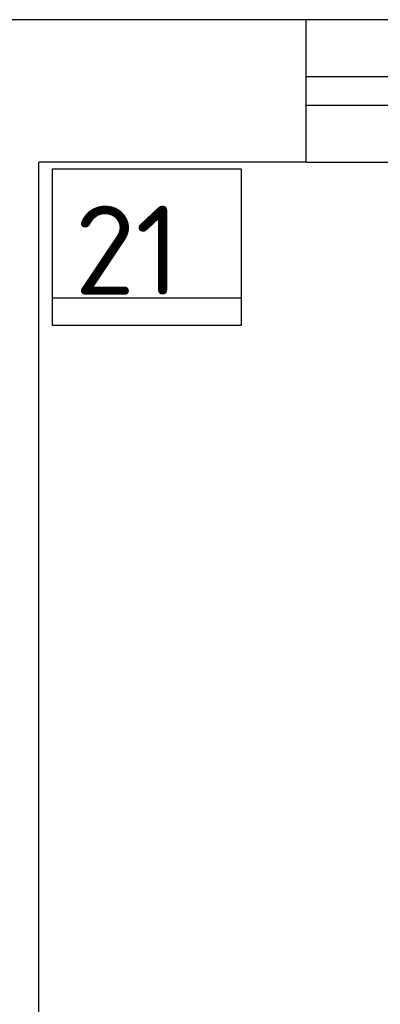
# Model space of a CAD drawing. Header units: millimetres. Extents: x 151654 to 877351, y 70322 to 154322.
# Tile 78 of 173: x 277668 to 278680, y 102777 to 105538. Entities that reach past the tile are written whole.
import ezdxf

# ---------------------------------------------------------------- set-up
doc = ezdxf.new("R2010")
doc.units = ezdxf.units.MM
doc.layers.add('технологич.о', color=152, linetype='Continuous', lineweight=30)
doc.styles.add('GOST', font='isocpeur.ttf')

msp = doc.modelspace()

# ---------------------------------------------------------------- linework, layer by layer
at = {"lineweight": 30}
for p, q in [((278472.2, 105538.4), (276872.2, 105538.4)), ((278472.2, 105138.4), (278472.2, 105538.4)), ((277722.2, 100488.4), (277722.2, 105138.4)), ((278472.2, 105138.4), (277722.2, 105138.4))]:
    msp.add_line(p, q, dxfattribs=at)
at = {"color": 1}
for p, q in [((279272.2, 105538.4), (278472.2, 105538.4)), ((279272.2, 105378.4), (278472.2, 105378.4)), ((278472.2, 105298.4), (279272.2, 105298.4)), ((278472.2, 105138.4), (279272.2, 105138.4))]:
    msp.add_line(p, q, dxfattribs=at)
at = {"layer": 'технологич.о', "ltscale": 2}
for points in [[(278290.2, 104680.5), (277760.2, 104680.5), (277760.2, 105120.5), (278290.2, 105120.5)], [(278290.2, 104680.5), (277760.2, 104680.5), (277760.2, 104757.8), (278290.2, 104757.8)]]:
    msp.add_lwpolyline(points, close=True, dxfattribs=at)

# ---------------------------------------------------------------- texts
at = {"style": 'GOST'}
msp.add_text('21', height=250, dxfattribs=at).set_placement((277822.3, 104766.7, 11.2))

doc.saveas('drawing.dxf')
